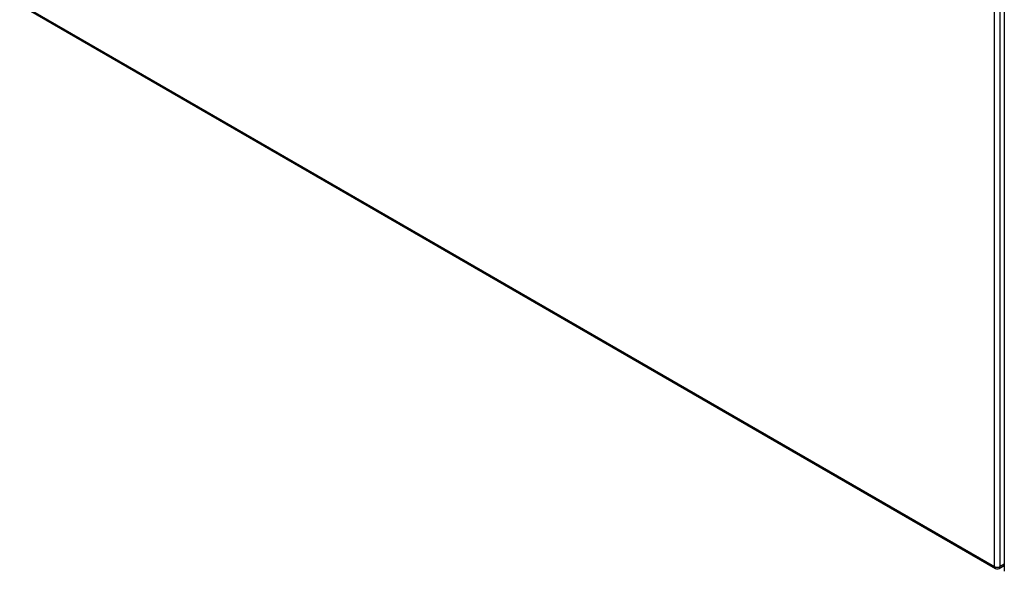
# Model space of a CAD drawing. Header units: inches. Extents: x 28 to 747, y 82 to 346.
# Tile 133 of 246: x 662 to 687, y 278 to 293. Entities that reach past the tile are written whole.
import ezdxf

# ---------------------------------------------------------------- set-up
doc = ezdxf.new("R2010")
doc.units = ezdxf.units.IN
doc.header["$MEASUREMENT"] = 0
doc.layers.add('Visible Edges(ANSI)', color=7, linetype='Continuous', lineweight=25)
doc.layers.add('Visible Tangent Edges(ANSI)', color=7, linetype='Continuous', lineweight=25)

msp = doc.modelspace()

# ---------------------------------------------------------------- linework, layer by layer
at = {"layer": 'Visible Edges(ANSI)'}
for p, q in [((687.147, 310.052), (687.147, 278.438)), ((636.285, 307.746), (686.917, 278.513)), ((687.016, 278.513), (687.147, 278.589))]:
    msp.add_line(p, q, dxfattribs=at)
msp.add_arc((686.967, 278.599), 0.099, 240, 300, dxfattribs=at)
at = {"layer": 'Visible Tangent Edges(ANSI)'}
for p, q in [((686.897, 278.558), (686.897, 310.173)), ((687.037, 278.558), (687.037, 310.173)), ((636.264, 307.791), (686.897, 278.558)), ((687.147, 278.622), (687.037, 278.558))]:
    msp.add_line(p, q, dxfattribs=at)
for major_axis, start_param, end_param in [((-0.0495, -0.0857), 5.497787, 6.283185), ((0.099, 0), 3.926991, 5.497787), ((0.0495, -0.0857), 0, 0.785398)]:
    msp.add_ellipse((686.967, 278.599), major_axis=major_axis, ratio=0.57735, start_param=start_param, end_param=end_param, dxfattribs=at)

doc.saveas('drawing.dxf')
